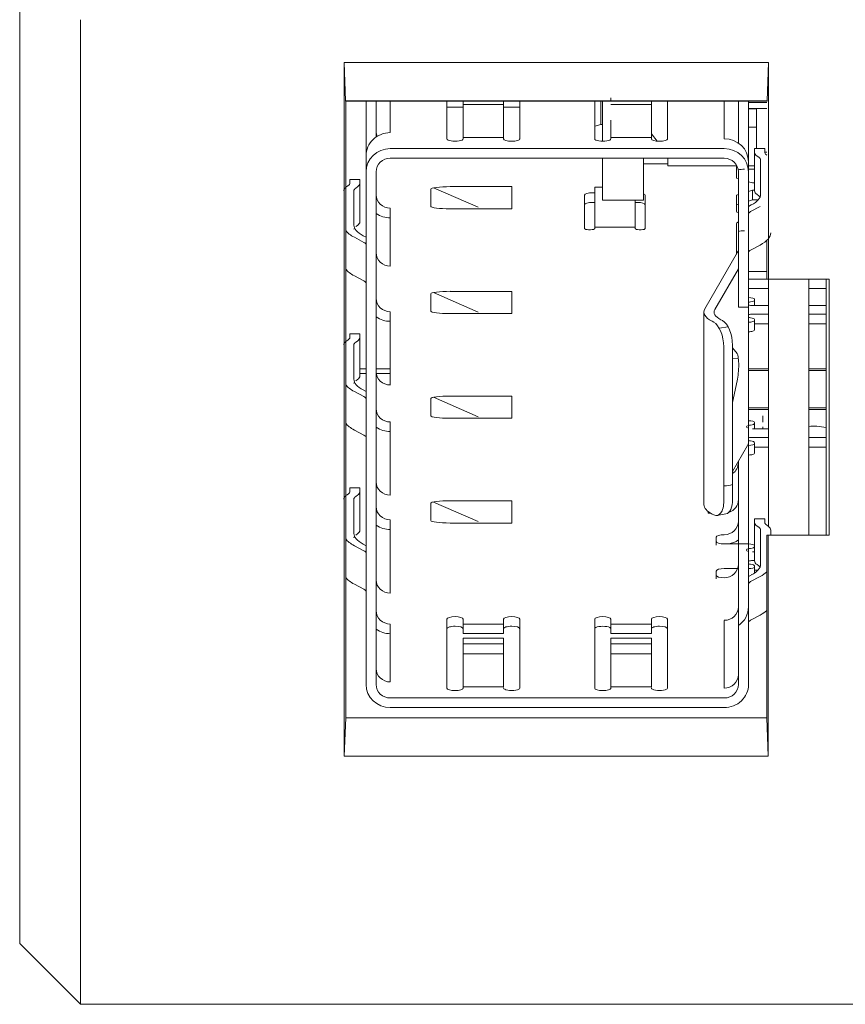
# Model space of a CAD drawing. Header units: millimetres. Extents: x 35 to 385, y -587 to 211.
# Tile 8 of 133: x 187 to 207, y -587 to -563. Entities that reach past the tile are written whole.
import ezdxf

# ---------------------------------------------------------------- set-up
doc = ezdxf.new("R2010")
doc.units = ezdxf.units.MM
for name, color, linetype, true_color in [('1', 7, 'Continuous', 0xffffff), ('10', 7, 'Continuous', 0xffffff), ('3', 7, 'Continuous', 0xffffff)]:
    doc.layers.add(name, color=color, linetype=linetype, true_color=true_color)

msp = doc.modelspace()

# ---------------------------------------------------------------- linework, layer by layer
at = {"layer": '1', "color": 155, "linetype": 'Continuous', "lineweight": 18}
for p, q in [((195.517, -566.227), (195.517, -564.875)), ((195.767, -564.875), (195.767, -565.763)), ((196.117, -565.656), (196.117, -564.875)), ((197.517, -565.808), (197.517, -564.875)), ((197.917, -564.875), (197.917, -565.35)), ((198.917, -565.35), (198.917, -564.875)), ((199.317, -564.875), (199.317, -565.808)), ((201.167, -565.808), (201.167, -564.875)), ((201.317, -564.875), (201.317, -565.453)), ((201.567, -564.797), (201.567, -564.875)), ((202.567, -565.35), (202.567, -564.875)), ((202.967, -564.875), (202.967, -565.808)), ((204.367, -565.808), (204.367, -564.875)), ((204.717, -564.875), (204.717, -565.915)), ((204.967, -566.379), (204.967, -564.875)), ((204.967, -565.058), (205.417, -565.058)), ((205.167, -565.065), (204.967, -565.065)), ((205.117, -565.065), (205.117, -565.058)), ((205.167, -565.522), (205.167, -565.065)), ((197.917, -565.35), (197.917, -565.697)), ((198.917, -565.35), (198.917, -565.697)), ((201.567, -565.35), (201.567, -565.697)), ((202.567, -565.697), (202.567, -565.35)), ((201.167, -565.499), (201.317, -565.453)), ((201.317, -565.453), (201.359, -565.453)), ((204.967, -565.522), (205.167, -565.522)), ((205.167, -566.052), (205.167, -565.522)), ((197.917, -565.697), (197.917, -565.808)), ((198.917, -565.808), (198.917, -565.697)), ((201.567, -565.697), (201.567, -565.808)), ((202.567, -565.685), (202.711, -565.866)), ((202.567, -565.808), (202.567, -565.697)), ((204.367, -566.051), (196.117, -566.051)), ((205.367, -566.052), (205.117, -566.052)), ((205.117, -566.143), (205.117, -566.052)), ((205.117, -567.095), (205.117, -566.143)), ((205.367, -566.143), (205.367, -566.052)), ((205.417, -566.137), (205.367, -566.137)), ((195.517, -566.623), (195.517, -566.227)), ((204.367, -566.29), (196.117, -566.29)), ((202.976, -566.289), (202.976, -566.474)), ((204.967, -566.379), (204.967, -566.623)), ((205.222, -566.264), (205.179, -566.234)), ((205.267, -566.33), (205.267, -567.178)), ((205.408, -566.203), (205.417, -566.21)), ((195.517, -579.292), (195.517, -566.623)), ((195.767, -566.623), (195.767, -579.292)), ((202.375, -566.429), (202.976, -566.429)), ((202.976, -566.474), (204.68, -566.474)), ((204.667, -566.777), (204.667, -566.474)), ((204.717, -569.623), (204.717, -566.623)), ((204.967, -566.474), (205.117, -566.474)), ((205.117, -566.558), (204.967, -566.558)), ((204.967, -569.623), (204.967, -566.623)), ((195.117, -566.905), (195.117, -566.814)), ((195.367, -566.814), (195.117, -566.814)), ((195.367, -566.814), (195.367, -566.905)), ((204.667, -566.777), (204.717, -566.792)), ((204.967, -566.868), (205.067, -566.898)), ((195.076, -566.965), (195.033, -566.996)), ((195.217, -567.093), (195.217, -567.94)), ((195.262, -567.026), (195.306, -566.996)), ((195.367, -566.905), (195.367, -567.858)), ((197.117, -567.477), (197.117, -567.051)), ((197.597, -566.99), (199.117, -566.99)), ((199.117, -566.99), (199.117, -567.538)), ((201.359, -567.003), (201.167, -567.003)), ((201.167, -567.003), (201.167, -567.119)), ((201.167, -567.119), (201.167, -567.951)), ((205.067, -567.081), (204.967, -567.111)), ((205.117, -566.898), (205.067, -566.898)), ((205.067, -567.319), (205.067, -567.081)), ((205.067, -567.081), (205.117, -567.081)), ((200.917, -568.025), (200.917, -567.203)), ((201.117, -567.142), (201.167, -567.142)), ((202.167, -567.326), (202.167, -567.951)), ((202.417, -567.203), (202.417, -568.025)), ((204.717, -567.188), (204.667, -567.203)), ((204.667, -567.599), (204.667, -567.203)), ((204.967, -567.35), (205.067, -567.319)), ((205.067, -567.319), (205.205, -567.319)), ((205.179, -567.186), (205.222, -567.217)), ((196.117, -567.522), (196.117, -568.953)), ((199.117, -567.538), (197.597, -567.538)), ((201.167, -567.38), (201.117, -567.38)), ((202.217, -567.38), (202.167, -567.38)), ((204.667, -567.441), (204.717, -567.426)), ((204.967, -567.479), (205.037, -567.442)), ((205.254, -567.48), (205.02, -567.605)), ((195.306, -567.948), (195.262, -567.979)), ((201.067, -568.055), (201.017, -568.055)), ((201.167, -567.951), (201.167, -568.01)), ((201.167, -568.025), (201.167, -568.01)), ((202.167, -568.01), (202.167, -567.951)), ((202.167, -568.025), (202.167, -568.01)), ((202.317, -568.055), (202.266, -568.055)), ((204.667, -568.667), (204.667, -567.903)), ((195.465, -568.367), (195.231, -568.242)), ((195.448, -568.204), (195.517, -568.242)), ((205.02, -568.557), (205.254, -568.433)), ((203.89, -570.009), (204.699, -568.613)), ((204.717, -569.019), (204.136, -570.023)), ((195.231, -569.195), (195.465, -569.319)), ((205.417, -569.09), (204.967, -569.09)), ((204.967, -569.273), (205.417, -569.273)), ((205.46, -569.511), (204.967, -569.511)), ((206.887, -569.511), (206.46, -569.511)), ((197.117, -570.065), (197.117, -569.638)), ((197.597, -569.578), (199.117, -569.578)), ((199.117, -569.578), (199.117, -570.126)), ((204.717, -569.971), (204.717, -569.623)), ((204.967, -569.971), (204.967, -569.623)), ((205.117, -569.796), (205.117, -569.776)), ((205.117, -569.796), (205.117, -569.928)), ((204.717, -569.971), (204.967, -569.971)), ((204.967, -569.971), (204.967, -573.312)), ((205.46, -569.928), (205.067, -569.928)), ((206.886, -569.928), (206.46, -569.928)), ((196.117, -570.08), (196.117, -571.892)), ((199.117, -570.126), (197.597, -570.126)), ((203.867, -570.089), (203.867, -574.851)), ((204.285, -570.279), (204.323, -570.299)), ((205.067, -570.141), (205.46, -570.141)), ((205.117, -570.273), (205.117, -570.293)), ((206.46, -570.141), (206.886, -570.141)), ((204.107, -570.338), (204.068, -570.317)), ((205.117, -570.293), (205.117, -570.531)), ((205.117, -570.379), (205.46, -570.379)), ((206.46, -570.379), (206.886, -570.379)), ((195.117, -570.624), (195.367, -570.624)), ((195.117, -570.715), (195.117, -570.624)), ((195.367, -570.624), (195.367, -570.715)), ((195.367, -570.715), (195.367, -571.668)), ((195.033, -570.806), (195.076, -570.775)), ((195.217, -571.75), (195.217, -570.903)), ((195.306, -570.806), (195.262, -570.836)), ((204.357, -574.756), (204.357, -570.946)), ((204.573, -570.908), (204.573, -574.718)), ((204.689, -571.114), (204.573, -570.977)), ((195.306, -571.758), (195.262, -571.789)), ((204.573, -572.322), (204.689, -571.787)), ((195.465, -572.177), (195.231, -572.052)), ((195.448, -572.015), (195.517, -572.052)), ((197.117, -572.653), (197.117, -572.226)), ((197.597, -572.166), (199.117, -572.166)), ((199.117, -572.166), (199.117, -572.714)), ((199.117, -572.714), (197.597, -572.714)), ((196.117, -572.805), (196.117, -574.616)), ((205.117, -572.82), (205.117, -572.841)), ((205.117, -572.841), (205.117, -572.972)), ((206.652, -572.911), (206.885, -572.944)), ((195.465, -573.13), (195.231, -573.005)), ((205.46, -572.972), (205.067, -572.972)), ((205.067, -573.185), (205.46, -573.185)), ((206.46, -573.185), (206.885, -573.185)), ((204.573, -574.03), (204.945, -573.388)), ((204.967, -573.385), (204.967, -573.312)), ((204.967, -573.699), (204.967, -573.385)), ((205.117, -573.317), (205.117, -573.338)), ((205.117, -573.338), (205.117, -573.576)), ((205.117, -573.424), (205.46, -573.424)), ((206.46, -573.424), (206.885, -573.424)), ((204.717, -575.663), (204.717, -573.782)), ((204.967, -573.699), (204.967, -575.663)), ((195.076, -574.586), (195.033, -574.616)), ((195.117, -574.525), (195.117, -574.434)), ((195.367, -574.434), (195.117, -574.434)), ((195.262, -574.646), (195.306, -574.616)), ((195.367, -574.434), (195.367, -574.525)), ((195.367, -574.525), (195.367, -575.478)), ((195.217, -574.713), (195.217, -575.56)), ((197.117, -575.241), (197.117, -574.814)), ((197.597, -574.753), (199.117, -574.753)), ((199.117, -574.753), (199.117, -575.302)), ((203.967, -575.058), (203.967, -575.015)), ((204.029, -575.058), (203.967, -575.058)), ((204.068, -575.08), (204.107, -575.1)), ((204.193, -575.116), (204.41, -575.078)), ((196.117, -575.225), (196.117, -577.037)), ((199.117, -575.302), (197.597, -575.302)), ((205.367, -575.196), (205.117, -575.196)), ((205.117, -575.196), (205.117, -575.287)), ((205.117, -576.24), (205.117, -575.287)), ((205.222, -575.408), (205.179, -575.378)), ((205.367, -575.196), (205.367, -575.287)), ((205.408, -575.348), (205.451, -575.378)), ((195.306, -575.568), (195.262, -575.599)), ((205.267, -575.475), (205.267, -576.322)), ((205.517, -575.475), (205.517, -575.602)), ((195.465, -575.987), (195.231, -575.862)), ((195.448, -575.825), (195.517, -575.862)), ((204.167, -575.758), (204.167, -575.652)), ((204.367, -575.819), (204.717, -575.819)), ((204.717, -575.663), (204.717, -576.291)), ((204.967, -576.291), (204.967, -575.663)), ((205.117, -576.017), (205.067, -576.017)), ((204.717, -579.292), (204.717, -576.291)), ((204.967, -576.291), (204.967, -579.292)), ((205.067, -576.23), (205.117, -576.23)), ((205.117, -576.362), (205.117, -576.382)), ((205.179, -576.33), (205.222, -576.361)), ((204.167, -576.595), (204.167, -576.489)), ((204.367, -576.428), (204.699, -576.428)), ((204.967, -576.624), (205.037, -576.587)), ((205.117, -576.382), (205.117, -576.538)), ((205.117, -576.468), (205.2, -576.468)), ((195.231, -576.815), (195.465, -576.94)), ((205.254, -576.624), (205.02, -576.749)), ((205.254, -577.577), (205.02, -577.702)), ((196.117, -579.229), (196.117, -577.798)), ((197.517, -579.381), (197.517, -577.676)), ((197.917, -577.676), (197.917, -577.798)), ((197.917, -578.036), (197.917, -577.798)), ((197.917, -577.798), (198.917, -577.798)), ((198.917, -577.798), (198.917, -577.676)), ((198.917, -577.798), (198.917, -578.036)), ((199.317, -577.676), (199.317, -579.381)), ((201.167, -579.381), (201.167, -577.676)), ((201.567, -577.676), (201.567, -577.798)), ((201.567, -578.036), (201.567, -577.798)), ((201.567, -577.798), (202.567, -577.798)), ((202.567, -577.798), (202.567, -577.676)), ((202.567, -578.036), (202.567, -577.798)), ((202.967, -577.676), (202.967, -579.381)), ((204.367, -579.381), (204.367, -577.707)), ((198.917, -578.036), (197.917, -578.036)), ((202.567, -578.036), (201.567, -578.036)), ((198.917, -578.149), (197.917, -578.149)), ((197.917, -578.149), (197.917, -578.24)), ((197.917, -578.24), (197.917, -578.389)), ((198.917, -578.149), (198.917, -578.24)), ((198.917, -578.389), (198.917, -578.24)), ((201.567, -578.149), (201.567, -578.24)), ((202.567, -578.149), (201.567, -578.149)), ((201.567, -578.24), (201.567, -578.389)), ((202.567, -578.24), (202.567, -578.149)), ((202.567, -578.389), (202.567, -578.24)), ((197.917, -578.461), (197.917, -578.389)), ((197.917, -578.461), (197.917, -578.57)), ((198.917, -578.389), (198.917, -578.461)), ((198.917, -578.57), (198.917, -578.461)), ((201.567, -578.389), (201.567, -578.461)), ((201.567, -578.461), (201.567, -578.57)), ((202.567, -578.461), (202.567, -578.389)), ((202.567, -578.57), (202.567, -578.461)), ((197.917, -578.57), (197.917, -579.35)), ((198.917, -579.35), (198.917, -578.57)), ((201.567, -578.57), (201.567, -579.35)), ((202.567, -578.57), (202.567, -579.35)), ((198.917, -579.35), (197.917, -579.35)), ((197.917, -579.35), (197.917, -579.381)), ((198.917, -579.365), (198.917, -579.35)), ((202.567, -579.35), (201.567, -579.35)), ((201.567, -579.35), (201.567, -579.381)), ((202.567, -579.365), (202.567, -579.35)), ((204.367, -579.625), (196.117, -579.625)), ((196.117, -579.863), (204.367, -579.863))]:
    msp.add_line(p, q, dxfattribs=at)
at = {"layer": '1', "color": 155, "linetype": 'Continuous', "lineweight": 13}
for p, q in [((205.417, -564.908), (204.967, -564.908)), ((197.517, -565.026), (197.917, -565.026)), ((198.917, -564.958), (197.917, -564.958)), ((198.917, -565.026), (199.317, -565.026)), ((201.567, -564.958), (202.567, -564.958)), ((197.917, -565.776), (198.917, -565.776)), ((201.567, -565.776), (202.567, -565.776)), ((205.117, -567.095), (205.117, -566.144)), ((204.967, -566.623), (204.967, -566.38)), ((195.367, -567.858), (195.367, -566.906)), ((198.289, -567.501), (197.185, -567.019)), ((200.917, -567.44), (200.917, -567.203)), ((202.417, -567.44), (202.417, -567.203)), ((202.167, -567.99), (201.167, -567.99)), ((198.289, -570.089), (197.185, -569.607)), ((204.967, -569.971), (204.967, -573.314)), ((204.461, -570.451), (204.245, -570.489)), ((195.367, -571.668), (195.367, -570.717)), ((204.72, -571.246), (204.573, -571.239)), ((198.289, -572.677), (197.185, -572.195)), ((195.367, -575.478), (195.367, -574.527)), ((198.289, -575.265), (197.185, -574.783)), ((205.117, -576.24), (205.117, -575.289)), ((204.167, -575.652), (204.167, -575.848)), ((204.717, -575.815), (204.967, -575.815)), ((204.167, -576.685), (204.167, -576.489)), ((198.917, -578.287), (197.917, -578.287)), ((201.567, -578.287), (202.567, -578.287)), ((197.917, -578.536), (198.917, -578.536)), ((202.567, -578.536), (201.567, -578.536)), ((204.717, -579.292), (204.717, -579.048))]:
    msp.add_line(p, q, dxfattribs=at)
at = {"layer": '1', "color": 155, "linetype": 'Continuous', "lineweight": 18}
for centre, major_axis, ratio, start_param, end_param in [((196.117, -566.227), (0.6, 0), 0.952524, 1.570796, 3.141593), ((196.117, -565.621), (-0.35, 0), 0.952524, 0, 0.385115), ((197.717, -565.808), (-0.2, 0), 0.304463, 0, 3.141593), ((199.117, -565.808), (-0.2, 0), 0.304463, 0, 1.570796), ((199.117, -565.808), (-0.2, 0), 0.304463, 1.570796, 3.141593), ((201.367, -565.808), (-0.2, 0), 0.304463, 0, 3.141593), ((202.767, -565.808), (-0.2, 0), 0.304463, 0, 1.570796), ((202.767, -565.808), (-0.2, 0), 0.304463, 1.570796, 3.141593), ((204.367, -566.379), (0.6, 0), 0.952524, 0, 1.570796), ((196.117, -566.623), (-0.6, 0), 0.952524, 4.712389, 6.283185), ((204.367, -566.623), (-0.6, 0), 0.952524, 3.141593, 4.712389), ((205.867, -566.143), (0.75, 0), 0.304463, 3.141593, 3.549696), ((205.867, -566.143), (-0.5, 0), 0.304463, 0, 0.408103), ((196.117, -566.623), (0.35, 0), 0.952524, 1.570796, 3.141593), ((204.367, -566.623), (0.35, 0), 0.952524, 0, 1.570796), ((204.717, -566.33), (-0.55, 0), 0.304463, 3.141593, 3.549696), ((204.867, -566.619), (0.2, 0), 0.304463, 1.570796, 2.44156), ((195.767, -567.093), (0.8, 0), 0.304463, 2.786173, 3.141593), ((194.617, -566.905), (-0.5, 0), 0.304463, 2.733489, 3.141593), ((195.767, -567.093), (-0.55, 0), 0.304463, 5.875082, 6.283185), ((194.617, -566.905), (0.75, 0), 0.304463, 5.875082, 6.283185), ((197.597, -567.051), (0.48, 0), 0.126856, 1.570796, 3.141593), ((205.867, -567.095), (-0.75, 0), 0.304463, 0, 0.408103), ((196.117, -567.189), (0.35, 0), 0.952524, 3.141593, 4.712389), ((201.117, -567.203), (-0.2, 0), 0.304463, 4.712389, 6.283185), ((202.217, -567.203), (-0.2, 0), 0.304463, 3.141593, 3.80322), ((203.517, -567.178), (-1.75, 0), 0.304463, 2.622599, 3.141593), ((204.717, -567.283), (0.55, 0), 0.304463, 0.226262, 0.408103), ((197.597, -567.477), (0.48, 0), 0.126856, 3.141593, 4.712389), ((201.117, -567.441), (0.2, 0), 0.304463, 1.570796, 3.141593), ((202.217, -567.441), (0.2, 0), 0.304463, 0, 1.570796), ((204.867, -567.599), (-0.2, 0), 0.304463, 0, 0.722737), ((205.367, -567.665), (-0.4, 0), 0.304463, 5.764192, 6.283185), ((196.117, -567.189), (-0.6, 0), 0.952524, 0.947951, 1.570796), ((196.967, -567.94), (2, 0), 0.304463, 3.365669, 3.660586), ((196.967, -567.94), (-1.75, 0), 0.304463, 0, 0.518993), ((195.767, -568.045), (0.55, 0), 0.304463, 2.915339, 3.141593), ((194.617, -567.858), (-0.75, 0), 0.304463, 2.733489, 3.141593), ((201.017, -568.025), (-0.1, 0), 0.304463, 0, 1.570796), ((201.067, -568.025), (-0.1, 0), 0.304463, 1.570796, 3.141593), ((202.267, -568.025), (-0.1, 0), 0.304463, 0, 1.563357), ((202.317, -568.025), (-0.1, 0), 0.304463, 1.570818, 3.141593), ((204.867, -567.903), (-0.2, 0), 0.304463, 5.560448, 6.283185), ((204.867, -568.141), (0.2, 0), 0.304463, 1.570796, 2.418857), ((203.517, -568.131), (-2, 0), 0.304463, 2.622599, 3.141593), ((195.117, -568.427), (-0.4, 0), 0.304463, 3.141593, 3.660586), ((203.517, -568.549), (-1.2, 0), 0.304463, 2.96706, 3.141593), ((205.367, -568.618), (0.4, 0), 0.304463, 2.622599, 3.141593), ((196.117, -568.62), (-0.35, 0), 0.952524, 0, 1.570796), ((196.967, -568.893), (-2, 0), 0.304463, 0.224076, 0.518993), ((195.117, -569.38), (0.4, 0), 0.304463, 0, 0.518993), ((196.117, -569.747), (0.35, 0), 0.952524, 3.141593, 4.712389), ((197.597, -569.638), (0.48, 0), 0.126856, 1.570796, 3.141593), ((204.967, -569.776), (0.15, 0), 0.304463, 0, 1.570796), ((204.967, -569.796), (0.15, 0), 0.304463, 5.052226, 6.283185), ((205.367, -570.089), (1.5, 0), 0.304463, 2.96706, 3.665191), ((205.367, -570.089), (-1.25, 0), 0.304463, 6.108652, 6.806784), ((205.067, -569.882), (-0.15, 0), 0.304463, 5.052226, 5.442155), ((205.067, -569.882), (-0.15, 0), 0.304463, 0.841029, 1.570796), ((196.117, -569.747), (-0.6, 0), 0.952524, 0.947951, 1.570796), ((197.597, -570.065), (0.48, 0), 0.126856, 3.141593, 4.712389), ((205.067, -570.187), (-0.15, 0), 0.304463, 4.712389, 5.442156), ((205.067, -570.187), (-0.15, 0), 0.304463, 0.84103, 1.230959), ((204.967, -570.273), (0.15, 0), 0.304463, 0, 1.230959), ((204.107, -570.814), (-0.087, 0.492), 0.476262, 4.358813, 5.929609), ((204.323, -570.776), (0.087, -0.492), 0.476262, 1.21722, 2.788016), ((204.967, -570.293), (0.15, 0), 0.304463, 4.712389, 6.283185), ((194.617, -570.715), (-0.5, 0), 0.304463, 2.733489, 3.141593), ((194.617, -570.715), (0.75, 0), 0.304463, 5.875082, 6.283185), ((204.967, -570.531), (-0.15, 0), 0.304463, 1.570796, 3.141593), ((195.767, -570.903), (0.8, 0), 0.304463, 2.786173, 3.141593), ((195.767, -570.903), (-0.55, 0), 0.304463, 5.875082, 6.283185), ((204.656, -571.506), (0.021, 0.399), 0.165404, 3.944127, 6.108336), ((194.617, -571.668), (-0.75, 0), 0.304463, 2.733489, 3.141593), ((196.117, -571.558), (-0.35, 0), 0.952524, 0, 1.570796), ((196.967, -571.75), (2, 0), 0.304463, 3.365669, 3.660586), ((196.967, -571.75), (-1.75, 0), 0.304463, 0, 0.518993), ((195.767, -571.855), (0.55, 0), 0.304463, 2.915324, 3.141593), ((195.117, -572.237), (-0.4, 0), 0.304463, 3.141593, 3.660586), ((197.597, -572.226), (0.48, 0), 0.126856, 1.570796, 3.141593), ((196.117, -572.472), (0.35, 0), 0.952524, 3.141593, 4.712389), ((197.597, -572.653), (0.48, 0), 0.126856, 3.141593, 4.712389), ((196.967, -572.703), (-2, 0), 0.304463, 0.224076, 0.518993), ((196.117, -572.472), (-0.6, 0), 0.952524, 0.947951, 1.570796), ((205.067, -572.927), (-0.15, 0), 0.304463, 5.442153, 7.124214), ((204.967, -572.82), (0.15, 0), 0.304463, 0, 1.570796), ((205.067, -572.927), (-0.15, 0), 0.304463, 5.052226, 5.442155), ((204.967, -572.841), (0.15, 0), 0.304463, 5.052226, 6.283185), ((206.567, -572.966), (0.2, 0), 0.304463, 1.134464, 2.135713), ((195.117, -573.19), (0.4, 0), 0.304463, 0, 0.518993), ((205.067, -573.231), (-0.15, 0), 0.304463, 4.712389, 5.442156), ((203.517, -573.312), (-1.45, 0), 0.304463, 2.96706, 3.141593), ((205.067, -573.231), (-0.15, 0), 0.304463, 0.84103, 1.230959), ((204.967, -573.338), (0.15, 0), 0.304463, 4.712389, 6.283185), ((204.967, -573.317), (0.15, 0), 0.304463, 0, 1.230959), ((204.967, -573.576), (-0.15, 0), 0.304463, 1.570796, 3.141593), ((204.367, -573.811), (0.35, 0), 0.952524, 5.342204, 6.283185), ((196.117, -574.283), (-0.35, 0), 0.952524, 0, 1.570796), ((204.367, -573.811), (-0.6, 0), 0.952524, 1.570796, 1.921526), ((195.767, -574.713), (0.8, 0), 0.304463, 2.786173, 3.141593), ((194.617, -574.525), (-0.5, 0), 0.304463, 2.733489, 3.141593), ((195.767, -574.713), (-0.55, 0), 0.304463, 5.875082, 6.283185), ((194.617, -574.525), (0.75, 0), 0.304463, 5.875082, 6.283185), ((196.117, -574.892), (0.35, 0), 0.952524, 3.141593, 4.712389), ((197.597, -574.814), (0.48, 0), 0.126856, 1.570796, 3.141593), ((205.367, -574.851), (-1.5, 0), 0.304463, 0.000011, 0.523599), ((204.107, -574.624), (-0.087, 0.492), 0.476262, 2.788016, 4.358813), ((204.323, -574.586), (0.087, -0.492), 0.476262, 0.000002, 1.21722), ((204.367, -574.725), (-0.35, 0), 0.952524, 1.896418, 3.141593), ((196.117, -574.892), (-0.6, 0), 0.952524, 0.947951, 1.570796), ((197.597, -575.241), (0.48, 0), 0.126856, 3.141593, 4.712389), ((204.367, -575.257), (0.35, 0), 0.952524, 4.712389, 6.283185), ((205.867, -575.287), (0.75, 0), 0.304463, 3.141593, 3.549696), ((205.867, -575.287), (-0.5, 0), 0.304463, 0, 0.408103), ((204.717, -575.475), (0.8, 0), 0.304463, 0, 0.408103), ((196.967, -575.56), (-1.75, 0), 0.304463, 0, 0.518993), ((195.767, -575.665), (0.55, 0), 0.304463, 2.91532, 3.141593), ((194.617, -575.478), (-0.75, 0), 0.304463, 2.733489, 3.141593), ((204.367, -575.652), (-0.2, 0), 0.304463, 4.712389, 6.283185), ((204.717, -575.475), (-0.55, 0), 0.304463, 3.141593, 3.549696), ((196.967, -575.56), (2, 0), 0.304463, 3.365669, 3.660586), ((204.367, -575.758), (-0.2, 0), 0.304463, 0, 1.570796), ((204.367, -575.257), (-0.6, 0), 0.952524, 1.756101, 2.193641), ((204.967, -575.865), (0.15, 0), 0.304463, 0, 1.570796), ((195.117, -576.047), (-0.4, 0), 0.304463, 3.141593, 3.660586), ((205.067, -575.971), (-0.15, 0), 0.304463, 5.442153, 7.124214), ((205.067, -575.971), (-0.15, 0), 0.304463, 5.052226, 5.442155), ((204.967, -575.885), (0.15, 0), 0.304463, 5.052226, 6.283185), ((204.367, -576.323), (-0.35, 0), 0.952524, 1.570796, 3.141593), ((205.067, -576.276), (-0.15, 0), 0.304463, 4.712389, 5.442156), ((205.067, -576.276), (-0.15, 0), 0.304463, 0.84103, 1.230959), ((204.967, -576.362), (0.15, 0), 0.304463, 0, 1.230959), ((203.517, -576.322), (-1.75, 0), 0.304463, 2.622599, 3.141593), ((205.867, -576.24), (-0.75, 0), 0.304463, 0, 0.408103), ((204.717, -576.427), (0.55, 0), 0.304463, 0.226287, 0.408103), ((204.367, -576.489), (-0.2, 0), 0.304463, 4.712389, 6.283185), ((204.367, -576.595), (-0.2, 0), 0.304463, 0, 1.570796), ((204.967, -576.382), (0.15, 0), 0.304463, 4.712389, 6.283185), ((203.517, -576.322), (2, 0), 0.304463, 5.764192, 5.965626), ((196.967, -576.513), (-2, 0), 0.304463, 0.224076, 0.518993), ((196.117, -576.704), (-0.35, 0), 0.952524, 0, 1.570796), ((205.367, -576.81), (-0.4, 0), 0.304463, 5.764192, 6.283185), ((195.117, -577), (0.4, 0), 0.304463, 0, 0.518993), ((196.117, -577.465), (0.35, 0), 0.952524, 3.141593, 4.712389), ((204.367, -577.373), (0.35, 0), 0.952524, 4.712389, 6.283185), ((204.367, -577.373), (-0.6, 0), 0.952524, 2.193641, 3.141593), ((203.517, -577.275), (-2, 0), 0.304463, 2.622599, 2.824033), ((197.717, -577.676), (-0.2, 0), 0.304463, 4.712389, 6.283185), ((197.717, -577.676), (-0.2, 0), 0.304463, 3.141593, 4.712389), ((199.117, -577.676), (-0.2, 0), 0.304463, 4.712389, 6.283185), ((199.117, -577.676), (-0.2, 0), 0.304463, 3.141593, 4.712389), ((201.367, -577.676), (-0.2, 0), 0.304463, 3.141593, 6.283185), ((202.767, -577.676), (-0.2, 0), 0.304463, 4.712389, 6.283185), ((202.767, -577.676), (-0.2, 0), 0.304463, 3.141593, 4.712389), ((205.367, -577.762), (0.4, 0), 0.304463, 2.622599, 3.141593), ((196.117, -577.465), (-0.6, 0), 0.952524, 0.947951, 1.570796), ((197.717, -577.914), (0.2, 0), 0.304463, 1.570796, 3.141593), ((197.717, -577.914), (0.2, 0), 0.304463, 0, 1.570796), ((199.117, -577.914), (0.2, 0), 0.304463, 1.570796, 3.141593), ((199.117, -577.914), (0.2, 0), 0.304463, 0, 1.570796), ((201.367, -577.914), (0.2, 0), 0.304463, 0, 3.141593), ((202.767, -577.914), (0.2, 0), 0.304463, 1.570796, 3.141593), ((202.767, -577.914), (0.2, 0), 0.304463, 0, 1.570796), ((196.117, -578.896), (-0.35, 0), 0.952524, 0, 1.570796), ((204.367, -579.048), (-0.35, 0), 0.952524, 1.570796, 3.141593), ((196.117, -579.292), (-0.6, 0), 0.952524, 0, 1.570796), ((196.117, -579.292), (0.35, 0), 0.952524, 3.141593, 4.712389), ((197.717, -579.381), (-0.2, 0), 0.304463, 0, 1.570796), ((197.717, -579.381), (-0.2, 0), 0.304463, 1.570796, 3.141593), ((199.117, -579.381), (-0.2, 0), 0.304463, 0, 3.141593), ((201.367, -579.381), (-0.2, 0), 0.304463, 0, 1.570796), ((201.367, -579.381), (-0.2, 0), 0.304463, 1.570796, 3.141593), ((202.767, -579.381), (-0.2, 0), 0.304463, 0, 3.141593), ((204.367, -579.292), (-0.6, 0), 0.952524, 1.570796, 3.141593), ((204.367, -579.292), (0.35, 0), 0.952524, 4.712389, 6.283185)]:
    msp.add_ellipse(centre, major_axis=major_axis, ratio=ratio, start_param=start_param, end_param=end_param, dxfattribs=at)
at = {"layer": '10', "color": 155, "linetype": 'Continuous', "lineweight": 18}
for p, q in [((201.359, -565.869), (201.359, -564.875)), ((201.359, -567.326), (201.359, -566.289)), ((202.375, -567.326), (202.375, -566.289)), ((201.359, -567.326), (202.375, -567.326)), ((205.322, -572.813), (205.322, -572.71)), ((205.322, -572.972), (205.322, -572.956))]:
    msp.add_line(p, q, dxfattribs=at)
for points in [[(205.322, -572.71), (205.322, -572.651)], [(205.322, -572.956), (205.322, -572.926)]]:
    msp.add_lwpolyline(points, dxfattribs=at)
at = {"layer": '3', "color": 155, "linetype": 'Continuous', "lineweight": 18}
for p, q in [((186.96, -539.361), (186.96, -585.695)), ((186.96, -583.956), (186.96, -561.345)), ((188.46, -562.865), (188.46, -584.413)), ((194.973, -563.923), (195.008, -564.866)), ((194.981, -581.066), (194.973, -563.923)), ((194.973, -563.923), (205.461, -563.923)), ((205.426, -564.866), (205.461, -563.923)), ((205.461, -563.923), (205.459, -569.278)), ((195.008, -564.866), (195.017, -564.875)), ((195.008, -564.866), (205.426, -564.866)), ((195.017, -564.875), (205.417, -564.875)), ((195.017, -564.88), (195.017, -564.875)), ((195.017, -564.88), (195.017, -580.113)), ((205.426, -564.866), (205.417, -564.875)), ((205.417, -569.278), (205.417, -568.321)), ((205.417, -569.278), (205.459, -569.278)), ((205.459, -569.278), (206.96, -569.278)), ((205.46, -575.384), (205.46, -569.278)), ((206.46, -569.278), (206.46, -575.602)), ((206.887, -569.278), (206.884, -575.602)), ((206.96, -569.278), (206.957, -575.602)), ((195.367, -571.495), (195.517, -571.495)), ((195.767, -571.495), (196.117, -571.495)), ((204.967, -571.495), (205.46, -571.495)), ((206.46, -571.495), (206.886, -571.495)), ((195.367, -571.609), (195.517, -571.609)), ((195.771, -571.609), (196.117, -571.609)), ((204.967, -571.53), (205.46, -571.53)), ((206.46, -571.53), (206.886, -571.53)), ((204.967, -572.46), (205.46, -572.46)), ((206.46, -572.46), (206.885, -572.46)), ((204.967, -572.495), (205.46, -572.495)), ((206.46, -572.495), (206.885, -572.495)), ((205.456, -575.602), (205.417, -575.602)), ((205.417, -580.113), (205.417, -575.602)), ((205.456, -575.602), (205.454, -581.066)), ((206.957, -575.602), (205.456, -575.602)), ((195.015, -580.115), (194.981, -581.066)), ((195.015, -580.115), (195.017, -580.113)), ((205.419, -580.115), (195.015, -580.115)), ((205.417, -580.113), (195.017, -580.113)), ((205.419, -580.115), (205.417, -580.113)), ((205.454, -581.066), (205.419, -580.115)), ((205.454, -581.066), (194.981, -581.066)), ((186.96, -585.695), (186.96, -583.956)), ((188.46, -584.413), (188.46, -587.195)), ((186.96, -585.695), (188.46, -587.195)), ((188.46, -587.195), (186.96, -585.695)), ((208.744, -587.195), (188.46, -587.195)), ((208.96, -587.195), (192.461, -587.195))]:
    msp.add_line(p, q, dxfattribs=at)
at = {"layer": '3', "color": 155, "linetype": 'Continuous', "lineweight": 13}
for p, q in [((188.46, -587.195), (186.96, -585.695)), ((208.745, -587.195), (188.46, -587.195))]:
    msp.add_line(p, q, dxfattribs=at)

doc.saveas('drawing.dxf')
